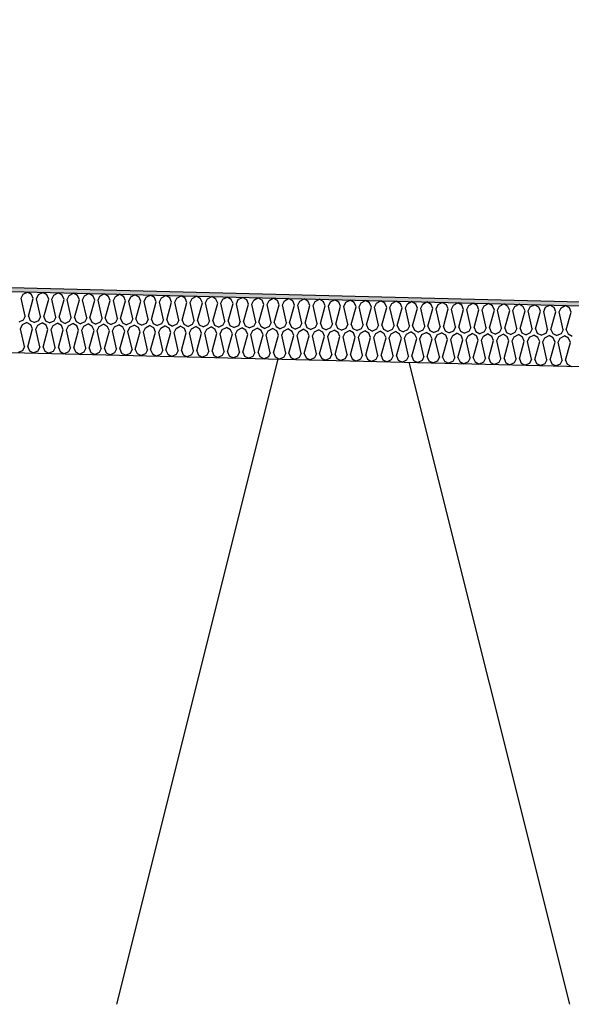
# Model space of a CAD drawing. Header units: millimetres. Extents: x -78790 to -55226, y -2070 to 11020.
# Tile 43 of 108: x -70209 to -69937, y 6969 to 7455. Entities that reach past the tile are written whole.
import ezdxf

# ---------------------------------------------------------------- set-up
doc = ezdxf.new("R2010")
doc.units = ezdxf.units.MM
doc.header["$LTSCALE"] = 0.5
doc.header["$MEASUREMENT"] = 0
doc.linetypes.add('PLINE', pattern=[0])
for name, color, linetype in [('261- Primærkonstruksjon (tak) (Skravur)(Nye konstruksjoner)', 7, 'Continuous'), ('261- Primærkonstruksjon (tak)(Nye konstruksjoner)', 7, 'Continuous'), ('262- Taktekking (Skravur)(Nye konstruksjoner)', 7, 'Continuous'), ('262- Taktekking(Nye konstruksjoner)', 7, 'Continuous'), ('832- Tekst bygning(Nye konstruksjoner)', 7, 'Continuous')]:
    doc.layers.add(name, color=color, linetype=linetype)
doc.dimstyles.new('GENERATED_STYLE__2', dxfattribs={"dimtxt": 0.18, "dimasz": 182.4, "dimexe": 0.18, "dimexo": 0.0625, "dimgap": 0, "dimtad": 0, "dimtih": 1, "dimtoh": 1, "dimdec": 4, "dimzin": 0, "dimdsep": 46, "dimcen": 0.09, "dimadec": 0, "dimazin": 0, "dimtfac": 1, "dimtdec": 4, "dimtmove": 0, "dimatfit": 3, "dimldrblk": 'ARROWHEAD_5', "dimfxl": 1, "dimtolj": 1, "dimtzin": 0, "dimarcsym": 0})

# ---------------------------------------------------------------- blocks, each defined once
blk = doc.blocks.new('*X12')
at = {"layer": '262- Taktekking (Skravur)(Nye konstruksjoner)', "linetype": 'PLINE'}
for p, q in [((-70208.41, 7317.58), (-70207.44, 7319.58)), ((-70207.44, 7319.58), (-70205.34, 7320.69)), ((-70203.29, 7319.48), (-70205.34, 7320.69)), ((-70202.42, 7317.43), (-70203.29, 7319.48)), ((-70200.83, 7317.39), (-70199.85, 7319.39)), ((-70199.85, 7319.39), (-70197.75, 7320.5)), ((-70195.71, 7319.29), (-70197.75, 7320.5)), ((-70194.84, 7317.24), (-70195.71, 7319.29)), ((-70193.24, 7317.2), (-70192.27, 7319.21)), ((-70192.27, 7319.21), (-70190.17, 7320.31)), ((-70188.12, 7319.1), (-70190.17, 7320.31)), ((-70187.25, 7317.05), (-70188.12, 7319.1)), ((-70185.66, 7317.01), (-70184.68, 7319.02)), ((-70184.68, 7319.02), (-70182.58, 7320.12)), ((-70180.54, 7318.91), (-70182.58, 7320.12)), ((-70179.66, 7316.86), (-70180.54, 7318.91)), ((-70178.07, 7316.82), (-70177.1, 7318.83)), ((-70177.1, 7318.83), (-70174.99, 7319.93)), ((-70172.95, 7318.72), (-70174.99, 7319.93)), ((-70172.08, 7316.67), (-70172.95, 7318.72)), ((-70170.48, 7316.63), (-70169.51, 7318.64)), ((-70169.51, 7318.64), (-70167.41, 7319.74)), ((-70165.37, 7318.53), (-70167.41, 7319.74)), ((-70164.49, 7316.48), (-70165.37, 7318.53)), ((-70162.9, 7316.44), (-70161.92, 7318.45)), ((-70161.92, 7318.45), (-70159.82, 7319.55)), ((-70157.78, 7318.34), (-70159.82, 7319.55)), ((-70156.91, 7316.29), (-70157.78, 7318.34)), ((-70155.31, 7316.25), (-70154.34, 7318.26)), ((-70154.34, 7318.26), (-70152.24, 7319.36)), ((-70150.2, 7318.15), (-70152.24, 7319.36)), ((-70149.32, 7316.1), (-70150.2, 7318.15)), ((-70147.73, 7316.06), (-70146.75, 7318.07)), ((-70146.75, 7318.07), (-70144.65, 7319.17)), ((-70142.61, 7317.96), (-70144.65, 7319.17)), ((-70139.17, 7317.88), (-70137.07, 7318.98)), ((-70135.02, 7317.77), (-70137.07, 7318.98)), ((-70131.58, 7317.69), (-70129.48, 7318.79)), ((-70127.44, 7317.58), (-70129.48, 7318.79)), ((-70124, 7317.5), (-70121.9, 7318.6)), ((-70119.85, 7317.39), (-70121.9, 7318.6)), ((-70116.41, 7317.31), (-70114.31, 7318.41)), ((-70112.27, 7317.21), (-70114.31, 7318.41)), ((-70108.83, 7317.12), (-70106.72, 7318.22)), ((-70104.68, 7317.02), (-70106.72, 7318.22)), ((-70206.43, 7308.73), (-70208.41, 7317.58)), ((-70204.84, 7308.69), (-70202.42, 7317.43)), ((-70198.85, 7308.54), (-70200.83, 7317.39)), ((-70197.25, 7308.5), (-70194.84, 7317.24)), ((-70191.26, 7308.35), (-70193.24, 7317.2)), ((-70189.67, 7308.31), (-70187.25, 7317.05)), ((-70183.68, 7308.16), (-70185.66, 7317.01)), ((-70182.08, 7308.12), (-70179.66, 7316.86)), ((-70176.09, 7307.97), (-70178.07, 7316.82)), ((-70174.5, 7307.93), (-70172.08, 7316.67)), ((-70168.51, 7307.78), (-70170.48, 7316.63)), ((-70166.91, 7307.74), (-70164.49, 7316.48)), ((-70160.92, 7307.59), (-70162.9, 7316.44)), ((-70159.33, 7307.55), (-70156.91, 7316.29)), ((-70153.33, 7307.4), (-70155.31, 7316.25)), ((-70151.74, 7307.36), (-70149.32, 7316.1)), ((-70145.75, 7307.21), (-70147.73, 7316.06)), ((-70144.16, 7307.17), (-70141.74, 7315.91)), ((-70141.74, 7315.91), (-70142.61, 7317.96)), ((-70140.14, 7315.87), (-70139.17, 7317.88)), ((-70138.16, 7307.02), (-70140.14, 7315.87)), ((-70136.57, 7306.98), (-70134.15, 7315.72)), ((-70134.15, 7315.72), (-70135.02, 7317.77)), ((-70132.56, 7315.68), (-70131.58, 7317.69)), ((-70130.58, 7306.83), (-70132.56, 7315.68)), ((-70128.98, 7306.79), (-70126.57, 7315.53)), ((-70126.57, 7315.53), (-70127.44, 7317.58)), ((-70124.97, 7315.49), (-70124, 7317.5)), ((-70122.99, 7306.64), (-70124.97, 7315.49)), ((-70121.4, 7306.6), (-70118.98, 7315.34)), ((-70118.98, 7315.34), (-70119.85, 7317.39)), ((-70117.39, 7315.3), (-70116.41, 7317.31)), ((-70115.41, 7306.45), (-70117.39, 7315.3)), ((-70113.81, 7306.41), (-70111.39, 7315.15)), ((-70111.39, 7315.15), (-70112.27, 7317.21)), ((-70109.8, 7315.11), (-70108.83, 7317.12)), ((-70107.82, 7306.26), (-70109.8, 7315.11)), ((-70106.23, 7306.22), (-70103.81, 7314.96)), ((-70103.81, 7314.96), (-70104.68, 7317.02)), ((-70102.21, 7314.92), (-70101.24, 7316.93)), ((-70100.24, 7306.07), (-70102.21, 7314.92)), ((-70101.24, 7316.93), (-70099.14, 7318.03)), ((-70097.1, 7316.83), (-70099.14, 7318.03)), ((-70098.64, 7306.03), (-70096.22, 7314.77)), ((-70096.22, 7314.77), (-70097.1, 7316.83)), ((-70094.63, 7314.73), (-70093.65, 7316.74)), ((-70092.65, 7305.88), (-70094.63, 7314.73)), ((-70093.65, 7316.74), (-70091.55, 7317.84)), ((-70089.51, 7316.64), (-70091.55, 7317.84)), ((-70091.06, 7305.84), (-70088.64, 7314.58)), ((-70088.64, 7314.58), (-70089.51, 7316.64)), ((-70087.04, 7314.54), (-70086.07, 7316.55)), ((-70085.06, 7305.69), (-70087.04, 7314.54)), ((-70086.07, 7316.55), (-70083.97, 7317.65)), ((-70081.93, 7316.45), (-70083.97, 7317.65)), ((-70083.47, 7305.65), (-70081.05, 7314.39)), ((-70081.05, 7314.39), (-70081.93, 7316.45)), ((-70079.46, 7314.35), (-70078.48, 7316.36)), ((-70077.48, 7305.5), (-70079.46, 7314.35)), ((-70078.48, 7316.36), (-70076.38, 7317.46)), ((-70074.34, 7316.26), (-70076.38, 7317.46)), ((-70075.89, 7305.46), (-70073.47, 7314.2)), ((-70073.47, 7314.2), (-70074.34, 7316.26)), ((-70071.87, 7314.16), (-70070.9, 7316.17)), ((-70069.89, 7305.31), (-70071.87, 7314.16)), ((-70070.9, 7316.17), (-70068.8, 7317.28)), ((-70066.75, 7316.07), (-70068.8, 7317.28)), ((-70068.3, 7305.27), (-70065.88, 7314.01)), ((-70065.88, 7314.01), (-70066.75, 7316.07)), ((-70064.29, 7313.97), (-70063.31, 7315.98)), ((-70062.31, 7305.12), (-70064.29, 7313.97)), ((-70063.31, 7315.98), (-70061.21, 7317.09)), ((-70059.17, 7315.88), (-70061.21, 7317.09)), ((-70060.71, 7305.08), (-70058.3, 7313.82)), ((-70058.3, 7313.82), (-70059.17, 7315.88)), ((-70056.7, 7313.78), (-70055.73, 7315.79)), ((-70054.72, 7304.93), (-70056.7, 7313.78)), ((-70055.73, 7315.79), (-70053.63, 7316.9)), ((-70051.58, 7315.69), (-70053.63, 7316.9)), ((-70053.13, 7304.89), (-70050.71, 7313.63)), ((-70050.71, 7313.63), (-70051.58, 7315.69)), ((-70049.12, 7313.59), (-70048.14, 7315.6)), ((-70047.14, 7304.74), (-70049.12, 7313.59)), ((-70048.14, 7315.6), (-70046.04, 7316.71)), ((-70044, 7315.5), (-70046.04, 7316.71)), ((-70045.54, 7304.7), (-70043.12, 7313.44)), ((-70043.12, 7313.44), (-70044, 7315.5)), ((-70041.53, 7313.4), (-70040.56, 7315.41)), ((-70039.55, 7304.55), (-70041.53, 7313.4)), ((-70040.56, 7315.41), (-70038.46, 7316.52)), ((-70036.41, 7315.31), (-70038.46, 7316.52)), ((-70037.96, 7304.51), (-70035.54, 7313.25)), ((-70035.54, 7313.25), (-70036.41, 7315.31)), ((-70033.95, 7313.21), (-70032.97, 7315.22)), ((-70031.97, 7304.36), (-70033.95, 7313.21)), ((-70032.97, 7315.22), (-70030.87, 7316.33)), ((-70028.83, 7315.12), (-70030.87, 7316.33)), ((-70027.95, 7313.06), (-70028.83, 7315.12)), ((-70026.36, 7313.02), (-70025.38, 7315.03)), ((-70025.38, 7315.03), (-70023.28, 7316.14)), ((-70021.24, 7314.93), (-70023.28, 7316.14)), ((-70020.37, 7312.88), (-70021.24, 7314.93)), ((-70018.77, 7312.84), (-70017.8, 7314.84)), ((-70017.8, 7314.84), (-70015.7, 7315.95)), ((-70013.66, 7314.74), (-70015.7, 7315.95)), ((-70012.78, 7312.69), (-70013.66, 7314.74)), ((-70011.19, 7312.65), (-70010.21, 7314.65)), ((-70010.21, 7314.65), (-70008.11, 7315.76)), ((-70006.07, 7314.55), (-70008.11, 7315.76)), ((-70005.2, 7312.5), (-70006.07, 7314.55)), ((-70003.6, 7312.46), (-70002.63, 7314.46)), ((-70002.63, 7314.46), (-70000.53, 7315.57)), ((-69998.48, 7314.36), (-70000.53, 7315.57)), ((-69997.61, 7312.31), (-69998.48, 7314.36)), ((-69996.02, 7312.27), (-69995.04, 7314.27)), ((-69995.04, 7314.27), (-69992.94, 7315.38)), ((-69990.9, 7314.17), (-69992.94, 7315.38)), ((-69990.03, 7312.12), (-69990.9, 7314.17)), ((-69988.43, 7312.08), (-69987.46, 7314.09)), ((-69987.46, 7314.09), (-69985.36, 7315.19)), ((-69983.31, 7313.98), (-69985.36, 7315.19)), ((-69982.44, 7311.93), (-69983.31, 7313.98)), ((-69980.85, 7311.89), (-69979.87, 7313.9)), ((-69979.87, 7313.9), (-69977.77, 7315)), ((-69975.73, 7313.79), (-69977.77, 7315)), ((-69974.85, 7311.74), (-69975.73, 7313.79)), ((-69973.26, 7311.7), (-69972.29, 7313.71)), ((-69972.29, 7313.71), (-69970.19, 7314.81)), ((-69968.14, 7313.6), (-69970.19, 7314.81)), ((-69967.27, 7311.55), (-69968.14, 7313.6)), ((-69965.68, 7311.51), (-69964.7, 7313.52)), ((-69964.7, 7313.52), (-69962.6, 7314.62)), ((-69960.56, 7313.41), (-69962.6, 7314.62)), ((-69959.68, 7311.36), (-69960.56, 7313.41)), ((-69958.09, 7311.32), (-69957.11, 7313.33)), ((-69957.11, 7313.33), (-69955.01, 7314.43)), ((-69952.97, 7313.22), (-69955.01, 7314.43)), ((-69952.1, 7311.17), (-69952.97, 7313.22)), ((-69949.53, 7313.14), (-69947.43, 7314.24)), ((-69945.39, 7313.03), (-69947.43, 7314.24)), ((-69941.94, 7312.95), (-69939.84, 7314.05)), ((-69937.8, 7312.84), (-69939.84, 7314.05)), ((-70206.43, 7308.73), (-70207.41, 7306.72)), ((-70204.84, 7308.69), (-70203.97, 7306.63)), ((-70198.85, 7308.54), (-70199.82, 7306.53)), ((-70197.25, 7308.5), (-70196.38, 7306.44)), ((-70191.26, 7308.35), (-70192.24, 7306.34)), ((-70030.37, 7304.32), (-70027.95, 7313.06)), ((-70024.38, 7304.17), (-70026.36, 7313.02)), ((-70022.79, 7304.13), (-70020.37, 7312.88)), ((-70016.8, 7303.98), (-70018.77, 7312.84)), ((-70015.2, 7303.94), (-70012.78, 7312.69)), ((-70009.21, 7303.79), (-70011.19, 7312.65)), ((-70007.62, 7303.75), (-70005.2, 7312.5)), ((-70001.62, 7303.6), (-70003.6, 7312.46)), ((-70000.03, 7303.56), (-69997.61, 7312.31)), ((-69994.04, 7303.42), (-69996.02, 7312.27)), ((-69992.44, 7303.38), (-69990.03, 7312.12)), ((-69986.45, 7303.23), (-69988.43, 7312.08)), ((-69984.86, 7303.19), (-69982.44, 7311.93)), ((-69978.87, 7303.04), (-69980.85, 7311.89)), ((-69977.27, 7303), (-69974.85, 7311.74)), ((-69971.28, 7302.85), (-69973.26, 7311.7)), ((-69969.69, 7302.81), (-69967.27, 7311.55)), ((-69963.7, 7302.66), (-69965.68, 7311.51)), ((-69962.1, 7302.62), (-69959.68, 7311.36)), ((-69956.11, 7302.47), (-69958.09, 7311.32)), ((-69954.52, 7302.43), (-69952.1, 7311.17)), ((-69950.5, 7311.13), (-69949.53, 7313.14)), ((-69948.53, 7302.28), (-69950.5, 7311.13)), ((-69946.93, 7302.24), (-69944.51, 7310.98)), ((-69944.51, 7310.98), (-69945.39, 7313.03)), ((-69942.92, 7310.94), (-69941.94, 7312.95)), ((-69940.94, 7302.09), (-69942.92, 7310.94)), ((-69939.35, 7302.05), (-69936.93, 7310.79)), ((-69936.93, 7310.79), (-69937.8, 7312.84)), ((-70207.41, 7306.72), (-70209.5, 7305.79)), ((-70208.79, 7302.58), (-70207.81, 7304.59)), ((-70207.81, 7304.59), (-70205.71, 7305.69)), ((-70203.67, 7304.49), (-70205.71, 7305.69)), ((-70203.97, 7306.63), (-70201.92, 7305.6)), ((-70202.8, 7302.43), (-70203.67, 7304.49)), ((-70199.82, 7306.53), (-70201.92, 7305.6)), ((-70201.2, 7302.39), (-70200.23, 7304.4)), ((-70200.23, 7304.4), (-70198.13, 7305.5)), ((-70196.08, 7304.3), (-70198.13, 7305.5)), ((-70196.38, 7306.44), (-70194.33, 7305.41)), ((-70195.21, 7302.24), (-70196.08, 7304.3)), ((-70192.24, 7306.34), (-70194.33, 7305.41)), ((-70193.62, 7302.2), (-70192.64, 7304.21)), ((-70192.64, 7304.21), (-70190.54, 7305.31)), ((-70188.5, 7304.11), (-70190.54, 7305.31)), ((-70189.67, 7308.31), (-70188.79, 7306.25)), ((-70188.79, 7306.25), (-70186.75, 7305.22)), ((-70187.62, 7302.05), (-70188.5, 7304.11)), ((-70184.65, 7306.15), (-70186.75, 7305.22)), ((-70186.03, 7302.01), (-70185.06, 7304.02)), ((-70185.06, 7304.02), (-70182.96, 7305.12)), ((-70183.68, 7308.16), (-70184.65, 7306.15)), ((-70180.91, 7303.92), (-70182.96, 7305.12)), ((-70182.08, 7308.12), (-70181.21, 7306.06)), ((-70181.21, 7306.06), (-70179.16, 7305.03)), ((-70180.04, 7301.86), (-70180.91, 7303.92)), ((-70177.07, 7305.96), (-70179.16, 7305.03)), ((-70178.45, 7301.82), (-70177.47, 7303.83)), ((-70177.47, 7303.83), (-70175.37, 7304.93)), ((-70176.09, 7307.97), (-70177.07, 7305.96)), ((-70173.33, 7303.73), (-70175.37, 7304.93)), ((-70174.5, 7307.93), (-70173.62, 7305.87)), ((-70173.62, 7305.87), (-70171.58, 7304.84)), ((-70172.45, 7301.67), (-70173.33, 7303.73)), ((-70169.48, 7305.77), (-70171.58, 7304.84)), ((-70170.86, 7301.63), (-70169.88, 7303.64)), ((-70169.88, 7303.64), (-70167.78, 7304.75)), ((-70168.51, 7307.78), (-70169.48, 7305.77)), ((-70165.74, 7303.54), (-70167.78, 7304.75)), ((-70166.91, 7307.74), (-70166.04, 7305.68)), ((-70166.04, 7305.68), (-70163.99, 7304.65)), ((-70164.87, 7301.48), (-70165.74, 7303.54)), ((-70161.9, 7305.58), (-70163.99, 7304.65)), ((-70163.27, 7301.44), (-70162.3, 7303.45)), ((-70162.3, 7303.45), (-70160.2, 7304.56)), ((-70160.92, 7307.59), (-70161.9, 7305.58)), ((-70158.16, 7303.35), (-70160.2, 7304.56)), ((-70159.33, 7307.55), (-70158.45, 7305.49)), ((-70158.45, 7305.49), (-70156.41, 7304.46)), ((-70154.31, 7305.39), (-70156.41, 7304.46)), ((-70154.71, 7303.26), (-70152.61, 7304.37)), ((-70153.33, 7307.4), (-70154.31, 7305.39)), ((-70150.57, 7303.16), (-70152.61, 7304.37)), ((-70151.74, 7307.36), (-70150.87, 7305.3)), ((-70150.87, 7305.3), (-70148.82, 7304.27)), ((-70146.72, 7305.2), (-70148.82, 7304.27)), ((-70147.13, 7303.07), (-70145.03, 7304.18)), ((-70145.75, 7307.21), (-70146.72, 7305.2)), ((-70142.98, 7302.97), (-70145.03, 7304.18)), ((-70144.16, 7307.17), (-70143.28, 7305.11)), ((-70143.28, 7305.11), (-70141.23, 7304.08)), ((-70139.14, 7305.01), (-70141.23, 7304.08)), ((-70139.54, 7302.88), (-70137.44, 7303.99)), ((-70138.16, 7307.02), (-70139.14, 7305.01)), ((-70135.4, 7302.78), (-70137.44, 7303.99)), ((-70136.57, 7306.98), (-70135.7, 7304.92)), ((-70135.7, 7304.92), (-70133.65, 7303.89)), ((-70131.55, 7304.82), (-70133.65, 7303.89)), ((-70131.96, 7302.69), (-70129.86, 7303.8)), ((-70130.58, 7306.83), (-70131.55, 7304.82)), ((-70127.81, 7302.59), (-70129.86, 7303.8)), ((-70128.98, 7306.79), (-70128.11, 7304.73)), ((-70128.11, 7304.73), (-70126.06, 7303.7)), ((-70123.97, 7304.63), (-70126.06, 7303.7)), ((-70124.37, 7302.5), (-70122.27, 7303.61)), ((-70122.99, 7306.64), (-70123.97, 7304.63)), ((-70120.23, 7302.4), (-70122.27, 7303.61)), ((-70121.4, 7306.6), (-70120.53, 7304.54)), ((-70120.53, 7304.54), (-70118.48, 7303.51)), ((-70116.38, 7304.44), (-70118.48, 7303.51)), ((-70115.41, 7306.45), (-70116.38, 7304.44)), ((-70113.81, 7306.41), (-70112.94, 7304.36)), ((-70112.94, 7304.36), (-70110.89, 7303.32)), ((-70108.8, 7304.25), (-70110.89, 7303.32)), ((-70107.82, 7306.26), (-70108.8, 7304.25)), ((-70106.23, 7306.22), (-70105.35, 7304.17)), ((-70105.35, 7304.17), (-70103.31, 7303.13)), ((-70101.21, 7304.06), (-70103.31, 7303.13)), ((-70100.24, 7306.07), (-70101.21, 7304.06)), ((-70098.64, 7306.03), (-70097.77, 7303.98)), ((-70097.77, 7303.98), (-70095.72, 7302.94)), ((-70093.63, 7303.87), (-70095.72, 7302.94)), ((-70092.65, 7305.88), (-70093.63, 7303.87)), ((-70091.06, 7305.84), (-70090.18, 7303.79)), ((-70090.18, 7303.79), (-70088.14, 7302.75)), ((-70086.04, 7303.68), (-70088.14, 7302.75)), ((-70085.06, 7305.69), (-70086.04, 7303.68)), ((-70083.47, 7305.65), (-70082.6, 7303.6)), ((-70082.6, 7303.6), (-70080.55, 7302.56)), ((-70078.45, 7303.49), (-70080.55, 7302.56)), ((-70077.48, 7305.5), (-70078.45, 7303.49)), ((-70075.89, 7305.46), (-70075.01, 7303.41)), ((-70069.89, 7305.31), (-70070.87, 7303.3)), ((-70068.3, 7305.27), (-70067.43, 7303.22)), ((-70062.31, 7305.12), (-70063.28, 7303.11)), ((-70060.71, 7305.08), (-70059.84, 7303.03)), ((-70054.72, 7304.93), (-70055.7, 7302.92)), ((-70053.13, 7304.89), (-70052.26, 7302.84)), ((-70047.14, 7304.74), (-70048.11, 7302.73)), ((-70045.54, 7304.7), (-70044.67, 7302.65)), ((-70039.55, 7304.55), (-70040.53, 7302.54)), ((-70037.96, 7304.51), (-70037.08, 7302.46)), ((-70031.97, 7304.36), (-70032.94, 7302.36)), ((-70030.37, 7304.32), (-70029.5, 7302.27)), ((-70024.38, 7304.17), (-70025.36, 7302.17)), ((-70022.79, 7304.13), (-70021.91, 7302.08)), ((-70016.8, 7303.98), (-70017.77, 7301.98)), ((-70015.2, 7303.94), (-70014.33, 7301.89)), ((-70009.21, 7303.79), (-70010.18, 7301.79)), ((-70007.62, 7303.75), (-70006.74, 7301.7)), ((-70001.62, 7303.6), (-70002.6, 7301.6)), ((-70000.03, 7303.56), (-69999.16, 7301.51)), ((-70206.81, 7293.73), (-70208.79, 7302.58)), ((-70205.21, 7293.69), (-70202.8, 7302.43)), ((-70199.22, 7293.54), (-70201.2, 7302.39)), ((-70197.63, 7293.5), (-70195.21, 7302.24)), ((-70191.64, 7293.35), (-70193.62, 7302.2)), ((-70190.04, 7293.31), (-70187.62, 7302.05)), ((-70184.05, 7293.16), (-70186.03, 7302.01)), ((-70182.46, 7293.12), (-70180.04, 7301.86)), ((-70176.47, 7292.97), (-70178.45, 7301.82)), ((-70174.87, 7292.93), (-70172.45, 7301.67)), ((-70168.88, 7292.78), (-70170.86, 7301.63)), ((-70167.29, 7292.74), (-70164.87, 7301.48)), ((-70161.29, 7292.59), (-70163.27, 7301.44)), ((-70159.7, 7292.55), (-70157.28, 7301.29)), ((-70157.28, 7301.29), (-70158.16, 7303.35)), ((-70155.69, 7301.25), (-70154.71, 7303.26)), ((-70153.71, 7292.4), (-70155.69, 7301.25)), ((-70152.12, 7292.36), (-70149.7, 7301.1)), ((-70149.7, 7301.1), (-70150.57, 7303.16)), ((-70148.1, 7301.06), (-70147.13, 7303.07)), ((-70146.12, 7292.21), (-70148.1, 7301.06)), ((-70144.53, 7292.17), (-70142.11, 7300.91)), ((-70142.11, 7300.91), (-70142.98, 7302.97)), ((-70140.52, 7300.87), (-70139.54, 7302.88)), ((-70138.54, 7292.02), (-70140.52, 7300.87)), ((-70136.94, 7291.98), (-70134.53, 7300.72)), ((-70134.53, 7300.72), (-70135.4, 7302.78)), ((-70132.93, 7300.68), (-70131.96, 7302.69)), ((-70130.95, 7291.83), (-70132.93, 7300.68)), ((-70129.36, 7291.79), (-70126.94, 7300.53)), ((-70126.94, 7300.53), (-70127.81, 7302.59)), ((-70125.35, 7300.49), (-70124.37, 7302.5)), ((-70123.37, 7291.64), (-70125.35, 7300.49)), ((-70121.77, 7291.6), (-70119.35, 7300.35)), ((-70119.35, 7300.35), (-70120.23, 7302.4)), ((-70117.76, 7300.31), (-70116.79, 7302.31)), ((-70115.78, 7291.45), (-70117.76, 7300.31)), ((-70116.79, 7302.31), (-70114.69, 7303.42)), ((-70112.64, 7302.21), (-70114.69, 7303.42)), ((-70114.19, 7291.41), (-70111.77, 7300.16)), ((-70111.77, 7300.16), (-70112.64, 7302.21)), ((-70110.18, 7300.12), (-70109.2, 7302.12)), ((-70108.2, 7291.26), (-70110.18, 7300.12)), ((-70109.2, 7302.12), (-70107.1, 7303.23)), ((-70105.06, 7302.02), (-70107.1, 7303.23)), ((-70106.6, 7291.22), (-70104.18, 7299.97)), ((-70104.18, 7299.97), (-70105.06, 7302.02)), ((-70102.59, 7299.93), (-70101.61, 7301.93)), ((-70100.61, 7291.07), (-70102.59, 7299.93)), ((-70101.61, 7301.93), (-70099.51, 7303.04)), ((-70097.47, 7301.83), (-70099.51, 7303.04)), ((-70099.02, 7291.03), (-70096.6, 7299.78)), ((-70096.6, 7299.78), (-70097.47, 7301.83)), ((-70095, 7299.74), (-70094.03, 7301.74)), ((-70093.03, 7290.89), (-70095, 7299.74)), ((-70094.03, 7301.74), (-70091.93, 7302.85)), ((-70089.89, 7301.64), (-70091.93, 7302.85)), ((-70091.43, 7290.85), (-70089.01, 7299.59)), ((-70089.01, 7299.59), (-70089.89, 7301.64)), ((-70087.42, 7299.55), (-70086.44, 7301.55)), ((-70085.44, 7290.7), (-70087.42, 7299.55)), ((-70086.44, 7301.55), (-70084.34, 7302.66)), ((-70082.3, 7301.45), (-70084.34, 7302.66)), ((-70083.85, 7290.66), (-70081.43, 7299.4)), ((-70081.43, 7299.4), (-70082.3, 7301.45)), ((-70079.83, 7299.36), (-70078.86, 7301.37)), ((-70077.85, 7290.51), (-70079.83, 7299.36)), ((-70078.86, 7301.37), (-70076.76, 7302.47)), ((-70074.72, 7301.26), (-70076.76, 7302.47)), ((-70076.26, 7290.47), (-70073.84, 7299.21)), ((-70075.01, 7303.41), (-70072.96, 7302.37)), ((-70073.84, 7299.21), (-70074.72, 7301.26)), ((-70070.87, 7303.3), (-70072.96, 7302.37)), ((-70072.25, 7299.17), (-70071.27, 7301.18)), ((-70070.27, 7290.32), (-70072.25, 7299.17)), ((-70071.27, 7301.18), (-70069.17, 7302.28)), ((-70067.13, 7301.07), (-70069.17, 7302.28)), ((-70068.67, 7290.28), (-70066.26, 7299.02)), ((-70067.43, 7303.22), (-70065.38, 7302.19)), ((-70066.26, 7299.02), (-70067.13, 7301.07)), ((-70063.28, 7303.11), (-70065.38, 7302.19)), ((-70064.66, 7298.98), (-70063.69, 7300.99)), ((-70062.68, 7290.13), (-70064.66, 7298.98)), ((-70063.69, 7300.99), (-70061.59, 7302.09)), ((-70059.54, 7300.88), (-70061.59, 7302.09)), ((-70061.09, 7290.09), (-70058.67, 7298.83)), ((-70059.84, 7303.03), (-70057.79, 7302)), ((-70058.67, 7298.83), (-70059.54, 7300.88)), ((-70055.7, 7302.92), (-70057.79, 7302)), ((-70057.08, 7298.79), (-70056.1, 7300.8)), ((-70055.1, 7289.94), (-70057.08, 7298.79)), ((-70056.1, 7300.8), (-70054, 7301.9)), ((-70051.96, 7300.69), (-70054, 7301.9)), ((-70053.5, 7289.9), (-70051.08, 7298.64)), ((-70052.26, 7302.84), (-70050.21, 7301.81)), ((-70051.08, 7298.64), (-70051.96, 7300.69)), ((-70048.11, 7302.73), (-70050.21, 7301.81)), ((-70049.49, 7298.6), (-70048.52, 7300.61)), ((-70047.51, 7289.75), (-70049.49, 7298.6)), ((-70048.52, 7300.61), (-70046.42, 7301.71)), ((-70044.37, 7300.5), (-70046.42, 7301.71)), ((-70044.67, 7302.65), (-70042.62, 7301.62)), ((-70043.5, 7298.45), (-70044.37, 7300.5)), ((-70040.53, 7302.54), (-70042.62, 7301.62)), ((-70041.91, 7298.41), (-70040.93, 7300.42)), ((-70040.93, 7300.42), (-70038.83, 7301.52)), ((-70036.79, 7300.31), (-70038.83, 7301.52)), ((-70037.08, 7302.46), (-70035.04, 7301.43)), ((-70035.91, 7298.26), (-70036.79, 7300.31)), ((-70032.94, 7302.36), (-70035.04, 7301.43)), ((-70034.32, 7298.22), (-70033.34, 7300.23)), ((-70033.34, 7300.23), (-70031.24, 7301.33)), ((-70029.2, 7300.12), (-70031.24, 7301.33)), ((-70029.5, 7302.27), (-70027.45, 7301.24)), ((-70028.33, 7298.07), (-70029.2, 7300.12)), ((-70025.36, 7302.17), (-70027.45, 7301.24)), ((-70026.73, 7298.03), (-70025.76, 7300.04)), ((-70025.76, 7300.04), (-70023.66, 7301.14)), ((-70021.62, 7299.93), (-70023.66, 7301.14)), ((-70021.91, 7302.08), (-70019.87, 7301.05)), ((-70020.74, 7297.88), (-70021.62, 7299.93)), ((-70017.77, 7301.98), (-70019.87, 7301.05)), ((-70019.15, 7297.84), (-70018.17, 7299.85)), ((-70018.17, 7299.85), (-70016.07, 7300.95)), ((-70014.03, 7299.74), (-70016.07, 7300.95)), ((-70014.33, 7301.89), (-70012.28, 7300.86)), ((-70013.16, 7297.69), (-70014.03, 7299.74)), ((-70010.18, 7301.79), (-70012.28, 7300.86)), ((-70011.56, 7297.65), (-70010.59, 7299.66)), ((-70010.59, 7299.66), (-70008.49, 7300.76)), ((-70006.45, 7299.56), (-70008.49, 7300.76)), ((-70006.74, 7301.7), (-70004.7, 7300.67)), ((-70005.57, 7297.5), (-70006.45, 7299.56)), ((-70002.6, 7301.6), (-70004.7, 7300.67)), ((-70003.98, 7297.46), (-70003, 7299.47)), ((-70003, 7299.47), (-70000.9, 7300.57)), ((-69998.86, 7299.37), (-70000.9, 7300.57)), ((-69999.16, 7301.51), (-69997.11, 7300.48)), ((-69997.99, 7297.31), (-69998.86, 7299.37)), ((-69995.01, 7301.41), (-69997.11, 7300.48)), ((-69996.39, 7297.27), (-69995.42, 7299.28)), ((-69995.42, 7299.28), (-69993.32, 7300.38)), ((-69994.04, 7303.42), (-69995.01, 7301.41)), ((-69991.27, 7299.18), (-69993.32, 7300.38)), ((-69992.44, 7303.38), (-69991.57, 7301.32)), ((-69991.57, 7301.32), (-69989.52, 7300.29)), ((-69990.4, 7297.12), (-69991.27, 7299.18)), ((-69987.43, 7301.22), (-69989.52, 7300.29)), ((-69988.81, 7297.08), (-69987.83, 7299.09)), ((-69987.83, 7299.09), (-69985.73, 7300.19)), ((-69986.45, 7303.23), (-69987.43, 7301.22)), ((-69983.69, 7298.99), (-69985.73, 7300.19)), ((-69984.86, 7303.19), (-69983.99, 7301.13)), ((-69983.99, 7301.13), (-69981.94, 7300.1)), ((-69982.82, 7296.93), (-69983.69, 7298.99)), ((-69979.84, 7301.03), (-69981.94, 7300.1)), ((-69981.22, 7296.89), (-69980.25, 7298.9)), ((-69980.25, 7298.9), (-69978.15, 7300)), ((-69978.87, 7303.04), (-69979.84, 7301.03)), ((-69976.1, 7298.8), (-69978.15, 7300)), ((-69977.27, 7303), (-69976.4, 7300.94)), ((-69976.4, 7300.94), (-69974.35, 7299.91)), ((-69975.23, 7296.74), (-69976.1, 7298.8)), ((-69972.26, 7300.84), (-69974.35, 7299.91)), ((-69973.64, 7296.7), (-69972.66, 7298.71)), ((-69972.66, 7298.71), (-69970.56, 7299.81)), ((-69971.28, 7302.85), (-69972.26, 7300.84)), ((-69968.52, 7298.61), (-69970.56, 7299.81)), ((-69969.69, 7302.81), (-69968.81, 7300.75)), ((-69968.81, 7300.75), (-69966.77, 7299.72)), ((-69967.64, 7296.55), (-69968.52, 7298.61)), ((-69964.67, 7300.65), (-69966.77, 7299.72)), ((-69965.08, 7298.52), (-69962.97, 7299.63)), ((-69963.7, 7302.66), (-69964.67, 7300.65)), ((-69960.93, 7298.42), (-69962.97, 7299.63)), ((-69962.1, 7302.62), (-69961.23, 7300.56)), ((-69961.23, 7300.56), (-69959.18, 7299.53)), ((-69957.09, 7300.46), (-69959.18, 7299.53)), ((-69957.49, 7298.33), (-69955.39, 7299.44)), ((-69956.11, 7302.47), (-69957.09, 7300.46)), ((-69953.35, 7298.23), (-69955.39, 7299.44)), ((-69954.52, 7302.43), (-69953.64, 7300.37)), ((-69953.64, 7300.37), (-69951.6, 7299.34)), ((-69949.5, 7300.27), (-69951.6, 7299.34)), ((-69949.9, 7298.14), (-69947.8, 7299.25)), ((-69948.53, 7302.28), (-69949.5, 7300.27)), ((-69945.76, 7298.04), (-69947.8, 7299.25)), ((-69946.93, 7302.24), (-69946.06, 7300.18)), ((-69946.06, 7300.18), (-69944.01, 7299.15)), ((-69941.91, 7300.08), (-69944.01, 7299.15)), ((-69942.32, 7297.95), (-69940.22, 7299.06)), ((-69940.94, 7302.09), (-69941.91, 7300.08)), ((-69938.18, 7297.85), (-69940.22, 7299.06)), ((-69939.35, 7302.05), (-69938.47, 7299.99)), ((-69938.47, 7299.99), (-69936.43, 7298.96)), ((-70206.81, 7293.73), (-70207.78, 7291.72)), ((-70045.92, 7289.71), (-70043.5, 7298.45)), ((-70039.93, 7289.56), (-70041.91, 7298.41)), ((-70038.33, 7289.52), (-70035.91, 7298.26)), ((-70032.34, 7289.37), (-70034.32, 7298.22)), ((-70030.75, 7289.33), (-70028.33, 7298.07)), ((-70024.76, 7289.18), (-70026.73, 7298.03)), ((-70023.16, 7289.14), (-70020.74, 7297.88)), ((-70017.17, 7288.99), (-70019.15, 7297.84)), ((-70015.58, 7288.95), (-70013.16, 7297.69)), ((-70009.58, 7288.8), (-70011.56, 7297.65)), ((-70007.99, 7288.76), (-70005.57, 7297.5)), ((-70002, 7288.61), (-70003.98, 7297.46)), ((-70000.41, 7288.57), (-69997.99, 7297.31)), ((-69994.41, 7288.42), (-69996.39, 7297.27)), ((-69992.82, 7288.38), (-69990.4, 7297.12)), ((-69986.83, 7288.23), (-69988.81, 7297.08)), ((-69985.23, 7288.19), (-69982.82, 7296.93)), ((-69979.24, 7288.04), (-69981.22, 7296.89)), ((-69977.65, 7288), (-69975.23, 7296.74)), ((-69971.66, 7287.85), (-69973.64, 7296.7)), ((-69970.06, 7287.81), (-69967.64, 7296.55)), ((-69966.05, 7296.51), (-69965.08, 7298.52)), ((-69964.07, 7287.66), (-69966.05, 7296.51)), ((-69962.48, 7287.62), (-69960.06, 7296.36)), ((-69960.06, 7296.36), (-69960.93, 7298.42)), ((-69958.46, 7296.32), (-69957.49, 7298.33)), ((-69956.49, 7287.47), (-69958.46, 7296.32)), ((-69954.89, 7287.43), (-69952.47, 7296.17)), ((-69952.47, 7296.17), (-69953.35, 7298.23)), ((-69950.88, 7296.13), (-69949.9, 7298.14)), ((-69948.9, 7287.28), (-69950.88, 7296.13)), ((-69947.31, 7287.24), (-69944.89, 7295.98)), ((-69944.89, 7295.98), (-69945.76, 7298.04)), ((-69943.29, 7295.94), (-69942.32, 7297.95)), ((-69941.31, 7287.09), (-69943.29, 7295.94)), ((-69939.72, 7287.05), (-69937.3, 7295.79)), ((-69937.3, 7295.79), (-69938.18, 7297.85)), ((-70207.78, 7291.72), (-70209.88, 7290.79)), ((-70205.21, 7293.69), (-70204.34, 7291.64)), ((-70204.34, 7291.64), (-70202.29, 7290.6)), ((-70200.2, 7291.53), (-70202.29, 7290.6)), ((-70199.22, 7293.54), (-70200.2, 7291.53)), ((-70197.63, 7293.5), (-70196.76, 7291.45)), ((-70196.76, 7291.45), (-70194.71, 7290.41)), ((-70192.61, 7291.34), (-70194.71, 7290.41)), ((-70191.64, 7293.35), (-70192.61, 7291.34)), ((-70190.04, 7293.31), (-70189.17, 7291.26)), ((-70189.17, 7291.26), (-70187.12, 7290.22)), ((-70185.03, 7291.15), (-70187.12, 7290.22)), ((-70184.05, 7293.16), (-70185.03, 7291.15)), ((-70182.46, 7293.12), (-70181.58, 7291.07)), ((-70181.58, 7291.07), (-70179.54, 7290.03)), ((-70177.44, 7290.96), (-70179.54, 7290.03)), ((-70176.47, 7292.97), (-70177.44, 7290.96)), ((-70174.87, 7292.93), (-70174, 7290.88)), ((-70174, 7290.88), (-70171.95, 7289.84)), ((-70169.86, 7290.77), (-70171.95, 7289.84)), ((-70168.88, 7292.78), (-70169.86, 7290.77)), ((-70167.29, 7292.74), (-70166.41, 7290.69)), ((-70166.41, 7290.69), (-70164.37, 7289.66)), ((-70162.27, 7290.58), (-70164.37, 7289.66)), ((-70161.29, 7292.59), (-70162.27, 7290.58)), ((-70159.7, 7292.55), (-70158.83, 7290.5)), ((-70158.83, 7290.5), (-70156.78, 7289.47)), ((-70154.68, 7290.39), (-70156.78, 7289.47)), ((-70153.71, 7292.4), (-70154.68, 7290.39)), ((-70152.12, 7292.36), (-70151.24, 7290.31)), ((-70151.24, 7290.31), (-70149.2, 7289.28)), ((-70147.1, 7290.2), (-70149.2, 7289.28)), ((-70146.12, 7292.21), (-70147.1, 7290.2)), ((-70144.53, 7292.17), (-70143.66, 7290.12)), ((-70143.66, 7290.12), (-70141.61, 7289.09)), ((-70139.51, 7290.01), (-70141.61, 7289.09)), ((-70138.54, 7292.02), (-70139.51, 7290.01)), ((-70136.94, 7291.98), (-70136.07, 7289.93)), ((-70136.07, 7289.93), (-70134.02, 7288.9)), ((-70131.93, 7289.83), (-70134.02, 7288.9)), ((-70130.95, 7291.83), (-70131.93, 7289.83)), ((-70129.36, 7291.79), (-70128.49, 7289.74)), ((-70128.49, 7289.74), (-70126.44, 7288.71)), ((-70124.34, 7289.64), (-70126.44, 7288.71)), ((-70123.37, 7291.64), (-70124.34, 7289.64)), ((-70121.77, 7291.6), (-70120.9, 7289.55)), ((-70120.9, 7289.55), (-70118.85, 7288.52)), ((-70116.76, 7289.45), (-70118.85, 7288.52)), ((-70115.78, 7291.45), (-70116.76, 7289.45)), ((-70114.19, 7291.41), (-70113.31, 7289.36)), ((-70113.31, 7289.36), (-70111.27, 7288.33)), ((-70109.17, 7289.26), (-70111.27, 7288.33)), ((-70108.2, 7291.26), (-70109.17, 7289.26)), ((-70106.6, 7291.22), (-70105.73, 7289.17)), ((-70105.73, 7289.17), (-70103.68, 7288.14)), ((-70101.59, 7289.07), (-70103.68, 7288.14)), ((-70100.61, 7291.07), (-70101.59, 7289.07)), ((-70099.02, 7291.03), (-70098.14, 7288.98)), ((-70098.14, 7288.98), (-70096.1, 7287.95)), ((-70094, 7288.88), (-70096.1, 7287.95)), ((-70093.03, 7290.89), (-70094, 7288.88)), ((-70091.43, 7290.85), (-70090.56, 7288.79)), ((-70085.44, 7290.7), (-70086.41, 7288.69)), ((-70083.85, 7290.66), (-70082.97, 7288.6)), ((-70077.85, 7290.51), (-70078.83, 7288.5)), ((-70076.26, 7290.47), (-70075.39, 7288.41)), ((-70070.27, 7290.32), (-70071.24, 7288.31)), ((-70068.67, 7290.28), (-70067.8, 7288.22)), ((-70062.68, 7290.13), (-70063.66, 7288.12)), ((-70061.09, 7290.09), (-70060.22, 7288.03)), ((-70055.1, 7289.94), (-70056.07, 7287.93)), ((-70053.5, 7289.9), (-70052.63, 7287.84)), ((-70047.51, 7289.75), (-70048.49, 7287.74)), ((-70045.92, 7289.71), (-70045.04, 7287.65)), ((-70039.93, 7289.56), (-70040.9, 7287.55)), ((-70038.33, 7289.52), (-70037.46, 7287.46)), ((-70032.34, 7289.37), (-70033.32, 7287.36)), ((-70030.75, 7289.33), (-70029.87, 7287.27)), ((-70024.76, 7289.18), (-70025.73, 7287.17)), ((-70023.16, 7289.14), (-70022.29, 7287.08)), ((-70017.17, 7288.99), (-70018.15, 7286.98)), ((-70015.58, 7288.95), (-70014.7, 7286.89)), ((-70090.56, 7288.79), (-70088.51, 7287.76)), ((-70086.41, 7288.69), (-70088.51, 7287.76)), ((-70082.97, 7288.6), (-70080.93, 7287.57)), ((-70078.83, 7288.5), (-70080.93, 7287.57)), ((-70075.39, 7288.41), (-70073.34, 7287.38)), ((-70071.24, 7288.31), (-70073.34, 7287.38)), ((-70067.8, 7288.22), (-70065.75, 7287.19)), ((-70063.66, 7288.12), (-70065.75, 7287.19)), ((-70060.22, 7288.03), (-70058.17, 7287)), ((-70056.07, 7287.93), (-70058.17, 7287)), ((-70052.63, 7287.84), (-70050.58, 7286.81)), ((-70048.49, 7287.74), (-70050.58, 7286.81)), ((-70045.04, 7287.65), (-70043, 7286.62)), ((-70040.9, 7287.55), (-70043, 7286.62)), ((-70037.46, 7287.46), (-70035.41, 7286.43)), ((-70033.32, 7287.36), (-70035.41, 7286.43)), ((-70029.87, 7287.27), (-70027.83, 7286.24)), ((-70025.73, 7287.17), (-70027.83, 7286.24)), ((-70022.29, 7287.08), (-70020.24, 7286.05)), ((-70018.15, 7286.98), (-70020.24, 7286.05)), ((-70014.7, 7286.89), (-70012.66, 7285.86)), ((-70010.56, 7286.79), (-70012.66, 7285.86)), ((-70009.58, 7288.8), (-70010.56, 7286.79)), ((-70007.99, 7288.76), (-70007.12, 7286.7)), ((-70007.12, 7286.7), (-70005.07, 7285.67)), ((-70002.97, 7286.6), (-70005.07, 7285.67)), ((-70002, 7288.61), (-70002.97, 7286.6)), ((-70000.41, 7288.57), (-69999.53, 7286.52)), ((-69999.53, 7286.52), (-69997.48, 7285.48)), ((-69995.39, 7286.41), (-69997.48, 7285.48)), ((-69994.41, 7288.42), (-69995.39, 7286.41)), ((-69992.82, 7288.38), (-69991.95, 7286.33)), ((-69991.95, 7286.33), (-69989.9, 7285.29)), ((-69987.8, 7286.22), (-69989.9, 7285.29)), ((-69986.83, 7288.23), (-69987.8, 7286.22)), ((-69985.23, 7288.19), (-69984.36, 7286.14)), ((-69984.36, 7286.14), (-69982.31, 7285.1)), ((-69980.22, 7286.03), (-69982.31, 7285.1)), ((-69979.24, 7288.04), (-69980.22, 7286.03)), ((-69977.65, 7288), (-69976.77, 7285.95)), ((-69976.77, 7285.95), (-69974.73, 7284.91)), ((-69972.63, 7285.84), (-69974.73, 7284.91)), ((-69971.66, 7287.85), (-69972.63, 7285.84)), ((-69970.06, 7287.81), (-69969.19, 7285.76)), ((-69969.19, 7285.76), (-69967.14, 7284.72)), ((-69965.05, 7285.65), (-69967.14, 7284.72)), ((-69964.07, 7287.66), (-69965.05, 7285.65)), ((-69962.48, 7287.62), (-69961.6, 7285.57)), ((-69961.6, 7285.57), (-69959.56, 7284.53)), ((-69957.46, 7285.46), (-69959.56, 7284.53)), ((-69956.49, 7287.47), (-69957.46, 7285.46)), ((-69954.89, 7287.43), (-69954.02, 7285.38)), ((-69954.02, 7285.38), (-69951.97, 7284.35)), ((-69949.88, 7285.27), (-69951.97, 7284.35)), ((-69948.9, 7287.28), (-69949.88, 7285.27)), ((-69947.31, 7287.24), (-69946.43, 7285.19)), ((-69946.43, 7285.19), (-69944.39, 7284.16)), ((-69942.29, 7285.08), (-69944.39, 7284.16)), ((-69941.31, 7287.09), (-69942.29, 7285.08)), ((-69939.72, 7287.05), (-69938.85, 7285)), ((-69938.85, 7285), (-69936.8, 7283.97))]:
    blk.add_line(p, q, dxfattribs=at)
blk = doc.blocks.new('*X13')
at = {"layer": '261- Primærkonstruksjon (tak) (Skravur)(Nye konstruksjoner)', "linetype": 'PLINE'}
for p, q in [((-70081.69, 7287.59), (-70161.36, 6968.93)), ((-70017.05, 7285.97), (-69937.79, 6968.93))]:
    blk.add_line(p, q, dxfattribs=at)
blk = doc.blocks.new('ARROWHEAD_5')
at = {"linetype": 'Continuous'}
blk.add_hatch(color=256, dxfattribs=at).paths.add_polyline_path([(-1, 0.2679), (0, 0), (-1, -0.2679)])
blk.add_line((0, 0), (-1, 0), dxfattribs=at)

msp = doc.modelspace()

# ---------------------------------------------------------------- hatches: boundary and pattern name
at = {"layer": '262- Taktekking (Skravur)(Nye konstruksjoner)', "linetype": 'Continuous'}
msp.add_hatch(color=256, dxfattribs=at).paths.add_polyline_path([(-61378.16, 7102.01), (-74958.16, 7441.51), (-74958.16, 7439.51), (-61378.16, 7100.01)])

# ---------------------------------------------------------------- linework, layer by layer
at = {"layer": '262- Taktekking(Nye konstruksjoner)', "linetype": 'PLINE'}
for p, q in [((-74960.16, 7441.56), (-61378.16, 7102.01)), ((-74960.16, 7439.56), (-61378.16, 7100.01)), ((-74958.16, 7409.5), (-61378.16, 7070))]:
    msp.add_line(p, q, dxfattribs=at)

# ---------------------------------------------------------------- block references
at = {"layer": '261- Primærkonstruksjon (tak)(Nye konstruksjoner)'}
msp.add_blockref('*X13', (0, 0), dxfattribs=at)
at = {"layer": '262- Taktekking(Nye konstruksjoner)'}
msp.add_blockref('*X12', (0, 0), dxfattribs=at)

# ---------------------------------------------------------------- leaders
at = {"layer": '832- Tekst bygning(Nye konstruksjoner)', "linetype": 'PLINE', "annotation_type": 0, "has_hookline": 1, "hookline_direction": 0, "text_width": 950.8}
msp.add_leader([(-71352.4, 7209.31), (-71186.97, 7603.01), (-71212.65, 7557.58), (-71030.25, 7557.58)], dimstyle='GENERATED_STYLE__2', dxfattribs=at)

doc.saveas('drawing.dxf')
